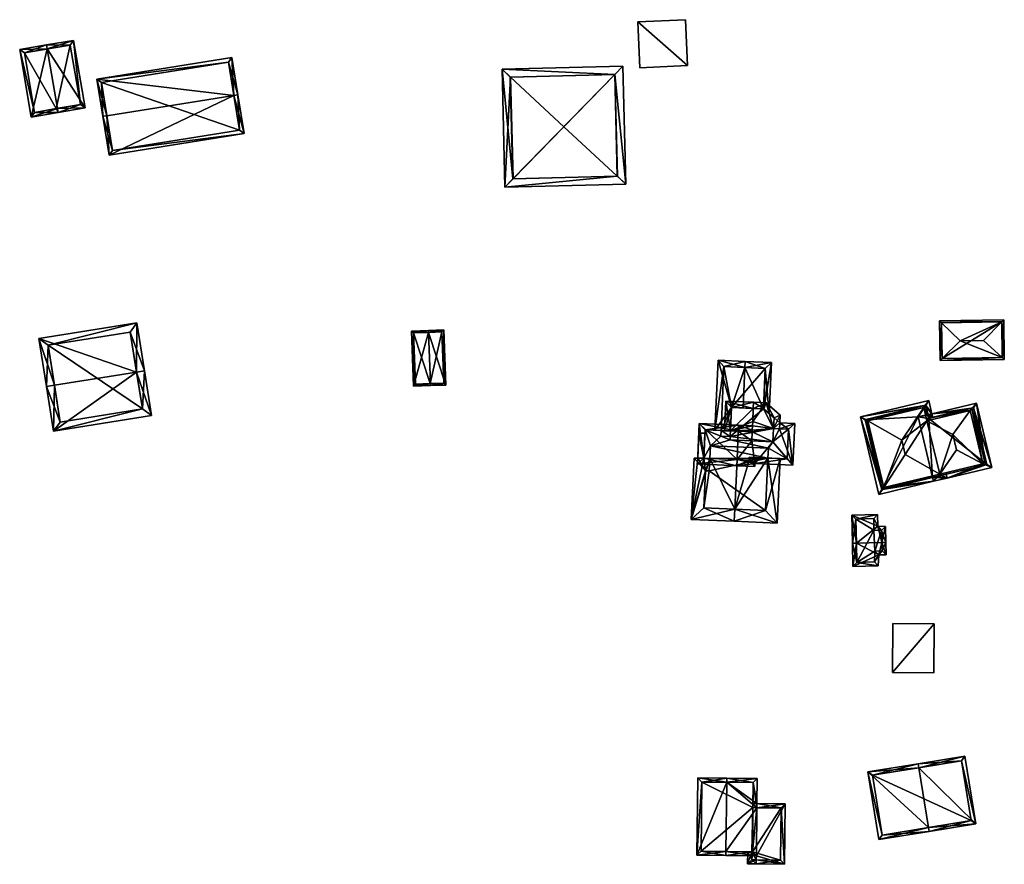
# Model space of a CAD drawing. Header units: inches. Extents: x 2528110 to 2532513, y 1151075 to 1152012.
# Tile 79 of 99: x 2532230 to 2532352, y 1151098 to 1151203. Entities that reach past the tile are written whole.
import ezdxf

# ---------------------------------------------------------------- set-up
doc = ezdxf.new("R2010")
doc.units = ezdxf.units.IN
doc.header["$MEASUREMENT"] = 0
doc.layers.add('Gebaeude Einzelhaus', color=10, linetype='Continuous')
doc.layers.add('Offenes Gebaeude', color=10, linetype='Continuous')

msp = doc.modelspace()

# ---------------------------------------------------------------- meshes
at = {"layer": 'Gebaeude Einzelhaus'}
mesh = msp.add_polyface(dxfattribs=at)
corners = [(2532235.001, 1151191.898, 387.121), (2532235.085, 1151191.408, 387.121), (2532238.433, 1151191.979, 385.556), (2532233.747, 1151199.251, 387.121), (2532237.01, 1151200.314, 385.556), (2532233.663, 1151199.743, 387.121), (2532230.339, 1151199.176, 385.556), (2532231.761, 1151190.841, 385.556), (2532237.856, 1151192.388, 385.786), (2532236.601, 1151199.738, 385.786), (2532234.87, 1151191.875, 387.059), (2532232.17, 1151191.418, 385.788), (2532230.916, 1151198.768, 385.788), (2532234.87, 1151191.875, 379.86), (2532237.856, 1151192.388, 379.86), (2532236.601, 1151199.738, 379.861), (2532230.916, 1151198.768, 379.861), (2532232.17, 1151191.418, 379.86)]
mesh.append_faces([[corners[k] for k in face] for face in [(7, 11, 1), (12, 5, 3), (7, 6, 11), (11, 6, 12), (12, 6, 5), (10, 1, 11), (10, 0, 1), (5, 9, 3), (8, 1, 0), (8, 2, 1), (5, 4, 9), (9, 4, 8), (8, 4, 2), (3, 7, 0), (0, 7, 1), (3, 6, 7), (3, 5, 6), (3, 4, 5), (0, 2, 3), (3, 2, 4), (0, 1, 2)]], dxfattribs={"color": 13})
mesh.append_faces([[corners[k] for k in face] for face in [(13, 17, 16), (13, 16, 15), (13, 15, 14), (11, 17, 13), (11, 13, 10), (16, 17, 12), (12, 17, 11), (15, 16, 3), (3, 16, 12), (9, 15, 3), (14, 15, 8), (8, 15, 9), (13, 14, 8), (0, 13, 8), (10, 13, 0)]], dxfattribs={"color": 41})
mesh = msp.add_polyface(dxfattribs=at)
corners = [(2532241.118, 1151191.003, 389.888), (2532239.886, 1151195.536, 386.048), (2532240.625, 1151190.924, 389.888), (2532256.836, 1151193.517, 389.888), (2532256.593, 1151198.209, 386.048), (2532257.33, 1151193.596, 389.888), (2532241.394, 1151186.116, 386.048), (2532258.099, 1151188.789, 386.048), (2532240.459, 1151195.121, 386.459), (2532256.178, 1151197.636, 386.459), (2532241.809, 1151186.689, 386.443), (2532257.526, 1151189.204, 386.443), (2532256.178, 1151197.636, 379.703), (2532257.526, 1151189.204, 379.703), (2532240.459, 1151195.121, 379.704), (2532241.809, 1151186.689, 379.703)]
mesh.append_faces([[corners[k] for k in face] for face in [(3, 9, 5), (11, 3, 5), (5, 9, 4), (7, 10, 11), (7, 11, 5), (6, 10, 7), (0, 10, 2), (8, 0, 2), (2, 10, 6), (9, 8, 1), (4, 9, 1), (1, 8, 2), (3, 7, 5), (0, 6, 3), (3, 6, 7), (0, 2, 6), (4, 3, 5), (4, 1, 3), (3, 1, 0), (0, 1, 2)]], dxfattribs={"color": 13})
mesh.append_faces([[corners[k] for k in face] for face in [(13, 15, 14), (13, 14, 12), (11, 15, 13), (10, 15, 11), (14, 15, 10), (0, 14, 10), (8, 14, 0), (12, 14, 9), (9, 14, 8), (3, 12, 9), (13, 12, 11), (11, 12, 3)]], dxfattribs={"color": 41})
mesh = msp.add_polyface(dxfattribs=at)
corners = [(2532291.034, 1151195.776, 388.936), (2532290.351, 1151182.169, 388.511), (2532291.351, 1151183.195, 388.938), (2532289.989, 1151196.751, 388.511), (2532297.626, 1151189.629, 391.62), (2532303.934, 1151196.095, 388.937), (2532304.934, 1151197.121, 388.511), (2532304.242, 1151183.514, 388.938), (2532305.296, 1151182.54, 388.511), (2532291.014, 1151195.776, 388.928), (2532291.326, 1151183.194, 388.928), (2532304.271, 1151183.515, 388.926), (2532303.959, 1151196.096, 388.926), (2532303.959, 1151196.096, 378.437), (2532304.271, 1151183.515, 378.436), (2532291.014, 1151195.776, 378.437), (2532291.326, 1151183.194, 378.437)]
mesh.append_faces([[corners[k] for k in face] for face in [(6, 12, 5), (6, 8, 12), (12, 8, 11), (11, 8, 7), (1, 10, 2), (1, 7, 8), (1, 2, 7), (3, 0, 9), (6, 5, 3), (3, 5, 0), (3, 10, 1), (3, 9, 10), (7, 5, 4), (7, 8, 5), (5, 8, 6), (2, 7, 4), (2, 1, 7), (7, 1, 8), (5, 0, 4), (5, 3, 0), (5, 6, 3), (0, 2, 4), (3, 1, 0), (0, 1, 2)]], dxfattribs={"color": 13})
mesh.append_faces([[corners[k] for k in face] for face in [(13, 16, 15), (14, 16, 13), (7, 16, 14), (2, 16, 7), (10, 16, 2), (7, 14, 11), (15, 16, 9), (9, 16, 10), (0, 15, 9), (13, 15, 5), (5, 15, 0), (12, 13, 5), (14, 13, 11), (11, 13, 12)]], dxfattribs={"color": 41})
mesh = msp.add_polyface(dxfattribs=at)
corners = [(2532351.785, 1151165.513, 381.676), (2532352.111, 1151160.863, 381.545), (2532352.033, 1151165.766, 381.545), (2532351.841, 1151161.109, 381.684), (2532349.533, 1151163.213, 382.873), (2532344.165, 1151160.736, 381.545), (2532346.668, 1151163.168, 382.873), (2532344.426, 1151160.99, 381.684), (2532344.086, 1151165.639, 381.545), (2532344.343, 1151165.393, 381.677), (2532351.858, 1151161.109, 381.675), (2532351.786, 1151165.513, 381.676), (2532344.34, 1151165.393, 381.676), (2532344.411, 1151160.99, 381.676), (2532351.786, 1151165.513, 375.642), (2532351.858, 1151161.109, 375.642), (2532344.34, 1151165.393, 375.642), (2532344.411, 1151160.99, 375.642)]
mesh.append_faces([[corners[k] for k in face] for face in [(7, 5, 13), (8, 9, 12), (8, 12, 5), (5, 12, 13), (11, 8, 2), (11, 9, 8), (1, 3, 10), (7, 3, 5), (5, 3, 1), (1, 10, 2), (2, 10, 11), (9, 7, 6), (9, 5, 7), (9, 8, 5), (0, 6, 4), (0, 9, 6), (0, 8, 9), (0, 2, 8), (5, 3, 7), (7, 3, 6), (6, 3, 4), (5, 1, 3), (3, 0, 4), (3, 1, 0), (0, 1, 2)]], dxfattribs={"color": 13})
mesh.append_faces([[corners[k] for k in face] for face in [(14, 17, 16), (15, 17, 14), (3, 17, 15), (3, 7, 17), (7, 13, 17), (10, 3, 15), (13, 12, 17), (17, 12, 16), (12, 9, 16), (11, 14, 9), (9, 14, 16), (11, 10, 14), (14, 10, 15)]], dxfattribs={"color": 41})
mesh = msp.add_polyface(dxfattribs=at)
corners = [(2532244.788, 1151159.287, 387.975), (2532234.534, 1151151.988, 385.605), (2532246.656, 1151153.92, 385.605), (2532234.641, 1151157.67, 387.975), (2532233.654, 1151157.513, 387.975), (2532245.776, 1151159.444, 387.975), (2532244.828, 1151165.395, 385.605), (2532232.706, 1151163.463, 385.605), (2532235.364, 1151153.133, 386.029), (2532233.851, 1151162.633, 385.998), (2532245.511, 1151154.75, 386.029), (2532243.998, 1151164.25, 385.998), (2532245.511, 1151154.75, 376.796), (2532243.998, 1151164.25, 376.796), (2532233.851, 1151162.633, 376.796), (2532235.364, 1151153.133, 376.796)]
mesh.append_faces([[corners[k] for k in face] for face in [(11, 9, 6), (6, 9, 7), (0, 11, 5), (10, 0, 5), (5, 11, 6), (2, 10, 5), (1, 8, 10), (1, 10, 2), (3, 8, 4), (9, 3, 4), (7, 9, 4), (4, 8, 1), (0, 7, 3), (3, 7, 4), (5, 6, 0), (0, 6, 7), (0, 2, 5), (4, 1, 3), (3, 1, 0), (0, 1, 2)]], dxfattribs={"color": 13})
mesh.append_faces([[corners[k] for k in face] for face in [(12, 15, 14), (12, 14, 13), (10, 15, 12), (8, 15, 10), (14, 15, 3), (3, 15, 8), (9, 14, 3), (13, 14, 11), (11, 14, 9), (12, 13, 0), (0, 13, 11), (10, 12, 0)]], dxfattribs={"color": 41})
mesh = msp.add_polyface(dxfattribs=at)
corners = [(2532280.894, 1151164.213, 382.053), (2532280.884, 1151164.463, 382.053), (2532278.78, 1151164.378, 381.358), (2532279.054, 1151157.545, 381.358), (2532281.148, 1151157.877, 382.053), (2532281.158, 1151157.629, 382.053), (2532283.05, 1151157.705, 381.358), (2532282.776, 1151164.539, 381.358), (2532279.294, 1151157.805, 381.441), (2532279.04, 1151164.138, 381.441), (2532282.79, 1151157.945, 381.45), (2532281.114, 1151157.876, 382.042), (2532282.536, 1151164.279, 381.45), (2532281.114, 1151157.876, 375.614), (2532282.79, 1151157.945, 375.614), (2532282.536, 1151164.279, 375.614), (2532279.04, 1151164.138, 375.614), (2532279.294, 1151157.805, 375.614)]
mesh.append_faces([[corners[k] for k in face] for face in [(0, 9, 1), (12, 0, 1), (1, 9, 2), (10, 12, 7), (7, 12, 1), (6, 10, 7), (4, 10, 5), (5, 8, 11), (11, 4, 5), (5, 10, 6), (9, 8, 3), (2, 9, 3), (3, 8, 5), (0, 7, 1), (4, 6, 0), (0, 6, 7), (4, 5, 6), (0, 3, 4), (4, 3, 5), (0, 2, 3), (0, 1, 2)]], dxfattribs={"color": 13})
mesh.append_faces([[corners[k] for k in face] for face in [(13, 17, 16), (13, 16, 15), (13, 15, 14), (8, 17, 13), (8, 13, 11), (16, 17, 9), (9, 17, 8), (15, 16, 0), (0, 16, 9), (12, 15, 0), (14, 15, 10), (10, 15, 12), (13, 14, 10), (4, 13, 10), (11, 13, 4)]], dxfattribs={"color": 41})
mesh = msp.add_polyface(dxfattribs=at)
corners = [(2532320.015, 1151159.87, 381.508), (2532320.048, 1151160.62, 381.508), (2532316.71, 1151160.766, 379.99), (2532318.384, 1151154.938, 380.866), (2532316.328, 1151152.111, 379.99), (2532317.078, 1151152.078, 380.331), (2532318.257, 1151152.026, 380.867), (2532319.795, 1151154.876, 381.508), (2532322.355, 1151154.763, 380.322), (2532323.048, 1151154.163, 379.99), (2532323.326, 1151160.475, 379.99), (2532322.324, 1151154.764, 380.337), (2532317.426, 1151159.984, 380.331), (2532322.544, 1151159.759, 380.337), (2532322.544, 1151159.759, 374.23), (2532317.426, 1151159.984, 374.23), (2532317.078, 1151152.078, 374.23), (2532322.324, 1151154.764, 374.23), (2532318.384, 1151154.938, 374.23), (2532318.226, 1151151.336, 374.23), (2532317.048, 1151151.388, 374.23)]
mesh.append_faces([[corners[k] for k in face] for face in [(13, 8, 11), (13, 9, 8), (13, 10, 9), (13, 1, 10), (13, 0, 1), (1, 12, 2), (2, 12, 4), (4, 12, 5), (1, 0, 12), (11, 0, 7), (8, 10, 11), (11, 10, 0), (0, 10, 1), (8, 9, 10), (0, 3, 7), (3, 5, 6), (3, 4, 5), (0, 2, 3), (3, 2, 4), (0, 1, 2)]], dxfattribs={"color": 13})
mesh.append_faces([[corners[k] for k in face] for face in [(16, 19, 20), (15, 18, 16), (16, 18, 19), (15, 14, 18), (18, 14, 17), (14, 13, 17), (17, 13, 11), (5, 12, 16), (16, 12, 15), (12, 14, 15), (0, 13, 12), (12, 13, 14)]], dxfattribs={"color": 41})
mesh = msp.add_polyface(dxfattribs=at)
corners = [(2532343.152, 1151154.16, 381.926), (2532342.669, 1151154.045, 381.926), (2532342.689, 1151153.963, 382.226), (2532342.768, 1151153.614, 383.501), (2532347.889, 1151154.573, 384.416), (2532342.546, 1151153.296, 384.416), (2532348.106, 1151154.828, 383.712), (2532348.658, 1151155.474, 381.926), (2532349.774, 1151147.85, 383.708), (2532350.556, 1151147.523, 381.926), (2532349.463, 1151147.98, 384.416), (2532343.9, 1151146.448, 383.709), (2532343.233, 1151146.289, 381.926), (2532343.349, 1151145.803, 381.926), (2532345.049, 1151146.209, 381.926), (2532344.119, 1151146.704, 384.416), (2532345.743, 1151151.576, 385.08), (2532346.195, 1151149.683, 385.08), (2532349.954, 1151147.893, 381.926), (2532344.933, 1151146.695, 381.926), (2532348.288, 1151154.871, 381.926), (2532343.268, 1151153.674, 381.926), (2532342.781, 1151153.558, 381.926), (2532342.781, 1151153.558, 383.704), (2532344.383, 1151146.564, 383.71), (2532349.954, 1151147.893, 383.226), (2532348.288, 1151154.871, 383.226), (2532337.206, 1151145.055, 384.416), (2532335.24, 1151153.293, 384.416), (2532334.976, 1151153.433, 383.709), (2532337.033, 1151144.809, 383.708), (2532334.309, 1151153.788, 381.926), (2532336.599, 1151144.191, 381.926), (2532342.326, 1151155.188, 383.704), (2532342.759, 1151155.805, 381.926), (2532342.153, 1151154.941, 384.416), (2532342.781, 1151153.558, 383.503), (2532344.384, 1151146.563, 383.707), (2532339.446, 1151150.881, 385.08), (2532339.87, 1151149.105, 385.08), (2532342.389, 1151155.203, 381.926), (2532336.969, 1151144.794, 381.926), (2532334.911, 1151153.418, 381.926), (2532334.911, 1151153.418, 383.5), (2532336.969, 1151144.794, 383.5), (2532342.689, 1151153.963, 383.489), (2532342.389, 1151155.203, 383.501), (2532349.954, 1151147.893, 373.969), (2532343.233, 1151146.289, 373.969), (2532348.288, 1151154.871, 373.969), (2532342.781, 1151153.558, 373.969), (2532342.689, 1151153.963, 373.969), (2532342.669, 1151154.045, 373.969), (2532341.451, 1151153.754, 373.969), (2532342.389, 1151155.203, 373.969), (2532334.911, 1151153.418, 373.969), (2532336.969, 1151144.794, 373.969)]
mesh.append_faces([[corners[k] for k in face] for face in [(33, 34, 46), (0, 46, 34), (0, 45, 46), (0, 21, 45), (45, 21, 3), (3, 21, 36), (37, 19, 14), (30, 32, 44), (32, 30, 13), (13, 30, 11), (29, 43, 31), (34, 33, 31), (31, 33, 29), (31, 44, 32), (31, 43, 44), (0, 40, 1), (41, 13, 12), (41, 32, 13), (40, 31, 42), (42, 31, 41), (41, 31, 32), (0, 34, 40), (40, 34, 31), (27, 15, 39), (39, 5, 38), (38, 5, 35), (39, 15, 5), (38, 27, 39), (38, 28, 27), (28, 38, 35), (14, 19, 37), (33, 0, 34), (5, 3, 35), (35, 3, 33), (33, 3, 0), (0, 3, 21), (21, 3, 36), (27, 11, 15), (30, 13, 27), (27, 13, 11), (30, 32, 13), (33, 29, 35), (35, 29, 28), (34, 31, 33), (33, 31, 29), (30, 31, 32), (27, 29, 30), (30, 29, 31), (27, 28, 29), (7, 26, 6), (7, 9, 26), (26, 9, 25), (25, 9, 8), (24, 14, 11), (11, 14, 13), (24, 8, 14), (14, 8, 9), (11, 13, 12), (0, 2, 1), (0, 3, 2), (0, 6, 3), (3, 6, 23), (0, 7, 6), (21, 1, 22), (20, 0, 21), (21, 0, 1), (20, 7, 0), (18, 9, 20), (20, 9, 7), (12, 14, 19), (19, 14, 18), (18, 14, 9), (12, 13, 14), (17, 15, 10), (5, 15, 16), (16, 15, 17), (10, 16, 17), (10, 4, 16), (5, 16, 4), (11, 14, 15), (15, 14, 10), (10, 14, 8), (8, 14, 9), (11, 13, 14), (11, 12, 13), (8, 6, 10), (10, 6, 4), (8, 7, 6), (8, 9, 7), (0, 6, 7), (0, 4, 6), (0, 3, 4), (4, 3, 5), (0, 2, 3), (0, 1, 2)]], dxfattribs={"color": 13})
mesh.append_faces([[corners[k] for k in face] for face in [(52, 53, 54), (54, 53, 55), (55, 53, 56), (56, 53, 48), (30, 12, 11), (30, 41, 12), (12, 41, 48), (48, 41, 56), (30, 44, 41), (44, 42, 41), (41, 42, 56), (56, 42, 55), (44, 43, 42), (43, 40, 42), (42, 40, 55), (55, 40, 54), (43, 46, 40), (29, 46, 43), (33, 46, 29), (40, 1, 54), (54, 1, 52), (45, 2, 46), (46, 2, 40), (40, 2, 1), (3, 2, 45), (50, 53, 51), (51, 53, 52), (50, 48, 53), (50, 47, 48), (50, 49, 47), (36, 3, 23), (22, 2, 36), (36, 2, 3), (22, 51, 2), (22, 50, 51), (2, 51, 1), (1, 51, 52), (6, 36, 23), (6, 22, 36), (6, 49, 22), (22, 49, 50), (6, 20, 49), (6, 26, 20), (20, 18, 49), (49, 18, 47), (26, 25, 20), (20, 25, 18), (24, 18, 8), (8, 18, 25), (11, 12, 24), (24, 12, 18), (18, 12, 47), (47, 12, 48)]], dxfattribs={"color": 41})
mesh = msp.add_polyface(dxfattribs=at)
corners = [(2532318.257, 1151152.026, 382.711), (2532317.668, 1151155.719, 382.36), (2532317.507, 1151152.059, 382.36), (2532321.065, 1151154.82, 383.964), (2532321.098, 1151155.569, 383.964), (2532320.947, 1151152.13, 383.964), (2532320.937, 1151151.907, 383.964), (2532320.969, 1151152.656, 383.964), (2532320.993, 1151153.188, 383.964), (2532320.888, 1151150.799, 383.964), (2532323.504, 1151150.684, 382.747), (2532323.576, 1151152.324, 382.747), (2532324.358, 1151153.04, 382.399), (2532324.325, 1151152.291, 382.399), (2532324.4, 1151153.985, 382.399), (2532322.649, 1151155.5, 383.243), (2532318.384, 1151154.938, 382.71), (2532323.635, 1151153.655, 382.747), (2532322.355, 1151154.763, 383.364), (2532322.355, 1151154.763, 380.322), (2532323.635, 1151153.655, 374.23), (2532322.355, 1151154.763, 374.23), (2532319.795, 1151154.876, 381.508), (2532322.324, 1151154.764, 380.337), (2532322.324, 1151154.764, 374.23), (2532318.384, 1151154.938, 380.866), (2532318.257, 1151152.026, 380.867), (2532323.576, 1151152.324, 374.23), (2532318.226, 1151151.336, 374.23), (2532323.504, 1151150.684, 374.23), (2532318.208, 1151150.916, 374.23), (2532318.384, 1151154.938, 374.23)]
mesh.append_faces([[corners[k] for k in face] for face in [(15, 18, 4), (4, 18, 3), (12, 17, 14), (14, 17, 15), (15, 17, 18), (13, 11, 12), (12, 11, 17), (3, 16, 4), (4, 16, 1), (1, 16, 2), (2, 16, 0), (8, 15, 3), (3, 15, 4), (6, 11, 5), (5, 11, 7), (7, 11, 8), (8, 11, 15), (15, 11, 14), (14, 11, 12), (12, 11, 13), (6, 10, 11), (6, 9, 10), (3, 0, 8), (8, 0, 7), (7, 0, 5), (5, 0, 6), (4, 1, 3), (3, 1, 0), (0, 1, 2)]], dxfattribs={"color": 13})
mesh.append_faces([[corners[k] for k in face] for face in [(24, 28, 31), (28, 29, 30), (24, 27, 28), (28, 27, 29), (24, 20, 27), (24, 21, 20), (20, 17, 27), (27, 17, 11), (25, 26, 16), (16, 26, 0), (16, 22, 25), (23, 19, 24), (24, 19, 21), (22, 18, 23), (23, 18, 19), (16, 3, 22), (22, 3, 18), (19, 20, 21), (19, 17, 20), (19, 18, 17)]], dxfattribs={"color": 41})
mesh = msp.add_polyface(dxfattribs=at)
corners = [(2532321.276, 1151147.991, 383.726), (2532319.02, 1151147.73, 384.769), (2532321.261, 1151147.631, 383.726), (2532319.053, 1151148.48, 384.769), (2532323.504, 1151150.684, 382.747), (2532325.966, 1151147.784, 381.545), (2532320.888, 1151150.799, 383.964), (2532324.325, 1151152.291, 382.399), (2532326.194, 1151152.959, 381.545), (2532324.358, 1151153.04, 382.399), (2532323.576, 1151152.324, 382.747), (2532319.207, 1151151.984, 384.769), (2532320.937, 1151151.907, 383.964), (2532320.947, 1151152.13, 383.964), (2532319.24, 1151152.733, 384.769), (2532320.969, 1151152.656, 383.964), (2532314.386, 1151152.946, 382.398), (2532314.166, 1151147.944, 382.398), (2532315.103, 1151152.165, 382.764), (2532314.949, 1151148.66, 382.764), (2532325.413, 1151152.243, 381.893), (2532325.25, 1151148.566, 381.893), (2532320.544, 1151148.414, 384.075), (2532320.559, 1151148.774, 384.075), (2532323.576, 1151152.324, 374.23), (2532325.413, 1151152.243, 374.23), (2532318.257, 1151152.026, 382.711), (2532317.078, 1151152.078, 380.331), (2532315.103, 1151152.165, 374.23), (2532318.257, 1151152.026, 380.867), (2532317.078, 1151152.078, 374.23), (2532314.949, 1151148.66, 381.732), (2532314.949, 1151148.66, 374.23), (2532319.053, 1151148.48, 383.783), (2532315.698, 1151148.627, 382.106), (2532315.698, 1151148.627, 374.23), (2532320.544, 1151148.414, 383.037), (2532320.559, 1151148.774, 383.038), (2532322.877, 1151148.671, 381.878), (2532325.25, 1151148.566, 374.23), (2532322.877, 1151148.671, 374.23), (2532318.208, 1151150.916, 374.23), (2532322.931, 1151149.891, 374.23), (2532315.768, 1151150.206, 374.23), (2532323.504, 1151150.684, 374.23), (2532317.048, 1151151.388, 374.23), (2532318.226, 1151151.336, 374.23)]
mesh.append_faces([[corners[k] for k in face] for face in [(9, 20, 7), (22, 1, 3), (22, 2, 1), (21, 0, 23), (23, 0, 22), (22, 0, 2), (20, 5, 21), (21, 5, 0), (9, 8, 20), (20, 8, 5), (16, 19, 17), (17, 19, 1), (1, 19, 3), (11, 18, 14), (14, 18, 16), (16, 18, 19), (11, 13, 12), (11, 14, 13), (13, 14, 15), (3, 17, 1), (14, 16, 11), (11, 16, 3), (3, 16, 17), (11, 13, 14), (14, 13, 15), (11, 12, 13), (3, 6, 11), (11, 6, 12), (4, 7, 10), (7, 8, 9), (4, 5, 7), (7, 5, 8), (3, 0, 6), (6, 0, 4), (4, 0, 5), (3, 1, 0), (0, 1, 2)]], dxfattribs={"color": 13})
mesh.append_faces([[corners[k] for k in face] for face in [(39, 44, 25), (25, 44, 24), (41, 45, 46), (45, 28, 30), (41, 43, 45), (45, 43, 28), (28, 43, 32), (32, 43, 35), (40, 42, 39), (39, 42, 44), (44, 42, 41), (41, 42, 43), (20, 21, 25), (25, 21, 39), (39, 38, 40), (38, 23, 37), (39, 21, 38), (38, 21, 23), (36, 37, 22), (22, 37, 23), (22, 33, 36), (34, 31, 35), (35, 31, 32), (33, 19, 34), (34, 19, 31), (22, 3, 33), (33, 3, 19), (31, 28, 32), (19, 18, 31), (31, 18, 28), (28, 27, 30), (27, 26, 29), (26, 11, 12), (28, 18, 27), (27, 18, 26), (26, 18, 11), (7, 24, 10), (7, 20, 24), (24, 20, 25)]], dxfattribs={"color": 41})
mesh = msp.add_polyface(dxfattribs=at)
corners = [(2532314.335, 1151151.771, 381.358), (2532314.949, 1151148.66, 381.732), (2532315.084, 1151151.738, 381.732), (2532314.198, 1151148.656, 381.358), (2532313.403, 1151141.093, 381.128), (2532315.698, 1151148.627, 382.106), (2532313.736, 1151148.678, 381.128), (2532318.784, 1151142.357, 383.783), (2532318.718, 1151140.859, 383.783), (2532319.053, 1151148.48, 383.783), (2532322.877, 1151148.671, 381.878), (2532324.025, 1151140.625, 381.128), (2532324.376, 1151148.605, 381.128), (2532320.544, 1151148.414, 383.037), (2532320.559, 1151148.774, 383.038), (2532322.593, 1151142.19, 381.877), (2532315.169, 1151147.11, 381.876), (2532314.968, 1151142.525, 381.877), (2532315.63, 1151147.089, 382.106), (2532315.63, 1151147.089, 374.23), (2532315.698, 1151148.627, 374.23), (2532315.169, 1151147.11, 374.23), (2532314.968, 1151142.525, 374.23), (2532322.593, 1151142.19, 374.23), (2532322.877, 1151148.671, 374.23), (2532315.768, 1151150.206, 374.23), (2532322.931, 1151149.891, 374.23)]
mesh.append_faces([[corners[k] for k in face] for face in [(1, 0, 2), (1, 3, 0), (4, 17, 8), (8, 17, 7), (18, 16, 5), (5, 16, 1), (1, 16, 3), (3, 16, 6), (6, 16, 4), (4, 16, 17), (11, 15, 12), (12, 15, 10), (11, 8, 15), (15, 8, 7), (7, 13, 9), (7, 10, 13), (13, 10, 14), (8, 11, 7), (7, 11, 10), (10, 11, 12), (5, 7, 9), (5, 4, 7), (7, 4, 8), (4, 3, 6), (5, 1, 4), (4, 1, 3), (3, 1, 0), (0, 1, 2)]], dxfattribs={"color": 13})
mesh.append_faces([[corners[k] for k in face] for face in [(19, 22, 21), (19, 23, 22), (20, 24, 19), (19, 24, 23), (20, 25, 24), (24, 25, 26), (23, 24, 15), (15, 24, 10), (7, 17, 15), (15, 17, 23), (23, 17, 22), (17, 16, 22), (22, 16, 21), (16, 19, 21), (16, 18, 19), (19, 5, 20), (19, 18, 5)]], dxfattribs={"color": 41})
mesh = msp.add_polyface(dxfattribs=at)
corners = [(2532333.833, 1151138.156, 379.565), (2532333.333, 1151138.145, 379.565), (2532333.394, 1151135.274, 378.57), (2532336.576, 1151136.693, 379.038), (2532336.53, 1151135.34, 378.57), (2532336.973, 1151138.222, 379.565), (2532337.505, 1151136.711, 379.038), (2532337.473, 1151138.233, 379.565), (2532337.43, 1151140.214, 379), (2532336.476, 1151140.243, 378.985), (2532333.259, 1151141.628, 378.57), (2532336.445, 1151141.696, 378.57), (2532336.995, 1151137.201, 379.211), (2532336.94, 1151139.729, 379.135), (2532335.956, 1151141.185, 378.713), (2532335.986, 1151139.758, 379.121), (2532333.769, 1151141.139, 378.713), (2532333.883, 1151135.784, 378.743), (2532336.046, 1151135.83, 378.743), (2532336.093, 1151137.183, 379.211), (2532336.093, 1151137.183, 373.811), (2532336.046, 1151135.83, 373.811), (2532336.995, 1151137.201, 373.811), (2532336.94, 1151139.729, 373.811), (2532335.986, 1151139.758, 373.811), (2532335.956, 1151141.185, 373.811), (2532333.769, 1151141.139, 373.811), (2532333.883, 1151135.784, 373.811)]
mesh.append_faces([[corners[k] for k in face] for face in [(19, 12, 3), (18, 19, 3), (4, 17, 18), (4, 18, 3), (2, 17, 4), (0, 17, 1), (16, 0, 1), (1, 17, 2), (10, 16, 1), (14, 16, 11), (11, 16, 10), (15, 14, 9), (13, 15, 9), (9, 14, 11), (8, 13, 9), (5, 13, 7), (12, 5, 7), (7, 13, 8), (3, 12, 6), (6, 12, 7), (0, 10, 1), (5, 9, 0), (0, 9, 10), (10, 9, 11), (5, 8, 9), (5, 7, 8), (5, 6, 7), (0, 3, 5), (5, 3, 6), (0, 2, 3), (3, 2, 4), (0, 1, 2)]], dxfattribs={"color": 13})
mesh.append_faces([[corners[k] for k in face] for face in [(24, 27, 26), (24, 26, 25), (20, 27, 24), (20, 24, 23), (20, 23, 22), (21, 27, 20), (18, 27, 21), (17, 27, 18), (26, 27, 0), (0, 27, 17), (16, 26, 0), (25, 26, 14), (14, 26, 16), (24, 25, 14), (15, 24, 14), (23, 24, 15), (13, 23, 15), (22, 23, 13), (5, 22, 13), (12, 22, 5), (20, 22, 19), (19, 22, 12), (21, 20, 18), (18, 20, 19)]], dxfattribs={"color": 41})
mesh = msp.add_polyface(dxfattribs=at)
corners = [(2532341.539, 1151110.387, 384.116), (2532341.459, 1151110.88, 384.116), (2532335.224, 1151109.873, 381.699), (2532342.733, 1151103.003, 384.116), (2532336.576, 1151101.501, 381.699), (2532342.813, 1151102.51, 384.116), (2532348.575, 1151103.441, 381.699), (2532347.221, 1151111.813, 381.699), (2532336.99, 1151102.075, 381.89), (2532348.001, 1151103.855, 381.906), (2532346.808, 1151111.239, 381.906), (2532335.798, 1151109.459, 381.891), (2532346.808, 1151111.239, 372.352), (2532348.001, 1151103.855, 372.352), (2532335.798, 1151109.459, 372.352), (2532336.99, 1151102.075, 372.352)]
mesh.append_faces([[corners[k] for k in face] for face in [(11, 8, 2), (0, 11, 1), (10, 0, 1), (1, 11, 2), (7, 10, 1), (9, 10, 6), (6, 10, 7), (8, 3, 5), (5, 3, 9), (5, 9, 6), (2, 8, 4), (4, 8, 5), (0, 7, 1), (3, 6, 0), (0, 6, 7), (3, 5, 6), (3, 4, 5), (0, 2, 3), (3, 2, 4), (0, 1, 2)]], dxfattribs={"color": 13})
mesh.append_faces([[corners[k] for k in face] for face in [(13, 15, 14), (13, 14, 12), (3, 15, 13), (8, 15, 3), (3, 13, 9), (14, 15, 8), (11, 14, 8), (12, 14, 0), (0, 14, 11), (10, 12, 0), (13, 12, 9), (9, 12, 10)]], dxfattribs={"color": 41})
mesh = msp.add_polyface(dxfattribs=at)
corners = [(2532317.684, 1151100.039, 381.244), (2532317.678, 1151099.539, 381.244), (2532321.443, 1151099.493, 379.253), (2532321.515, 1151105.454, 379.253), (2532317.788, 1151108.59, 381.244), (2532321.521, 1151105.955, 379.253), (2532321.559, 1151109.044, 379.253), (2532317.794, 1151109.09, 381.244), (2532314.213, 1151109.134, 379.253), (2532314.096, 1151099.583, 379.253), (2532321.053, 1151108.55, 379.517), (2532320.949, 1151099.999, 379.517), (2532314.706, 1151108.628, 379.531), (2532314.603, 1151100.076, 379.531), (2532314.706, 1151108.628, 372.069), (2532321.053, 1151108.55, 372.069), (2532314.603, 1151100.076, 372.069), (2532320.89, 1151100, 378.977), (2532320.89, 1151100, 372.069), (2532320.949, 1151099.999, 379.006), (2532321.015, 1151105.46, 379.006), (2532321.015, 1151105.46, 372.069), (2532320.949, 1151099.999, 372.069)]
mesh.append_faces([[corners[k] for k in face] for face in [(1, 13, 0), (12, 7, 4), (12, 8, 7), (1, 9, 13), (13, 9, 12), (12, 9, 8), (7, 10, 4), (11, 1, 0), (11, 2, 1), (10, 3, 11), (11, 3, 2), (10, 5, 3), (7, 6, 10), (10, 6, 5), (4, 9, 0), (0, 9, 1), (4, 8, 9), (4, 7, 8), (4, 6, 7), (4, 5, 6), (0, 3, 4), (4, 3, 5), (0, 2, 3), (0, 1, 2)]], dxfattribs={"color": 13})
mesh.append_faces([[corners[k] for k in face] for face in [(21, 14, 15), (21, 16, 14), (21, 18, 16), (21, 22, 18), (15, 20, 21), (20, 11, 19), (15, 10, 20), (20, 10, 11), (11, 17, 19), (17, 16, 18), (17, 13, 16), (11, 0, 17), (17, 0, 13), (13, 12, 16), (16, 12, 14), (4, 10, 12), (12, 10, 14), (14, 10, 15)]], dxfattribs={"color": 41})
mesh = msp.add_polyface(dxfattribs=at)
corners = [(2532321.436, 1151098.997, 379.253), (2532321.43, 1151098.498, 379.253), (2532324.92, 1151098.455, 378.304), (2532321.443, 1151099.493, 379.253), (2532325.011, 1151105.913, 378.304), (2532321.515, 1151105.454, 379.253), (2532321.521, 1151105.955, 379.253), (2532321.022, 1151105.961, 379.006), (2532321.015, 1151105.46, 379.006), (2532320.949, 1151099.999, 379.006), (2532320.89, 1151100, 378.977), (2532320.371, 1151098.51, 378.73), (2532320.389, 1151100.006, 378.73), (2532324.426, 1151098.961, 378.44), (2532324.505, 1151105.419, 378.44), (2532320.878, 1151099.004, 378.977), (2532321.015, 1151105.46, 372.069), (2532324.505, 1151105.419, 372.069), (2532320.878, 1151099.004, 372.069), (2532320.89, 1151100, 372.069), (2532324.426, 1151098.961, 372.069), (2532320.949, 1151099.999, 372.069)]
mesh.append_faces([[corners[k] for k in face] for face in [(11, 15, 1), (1, 15, 0), (11, 12, 15), (15, 12, 10), (6, 5, 7), (7, 5, 8), (4, 14, 6), (6, 14, 5), (13, 1, 0), (4, 2, 14), (14, 2, 13), (13, 2, 1), (0, 11, 1), (3, 10, 0), (0, 10, 11), (11, 10, 12), (5, 9, 3), (3, 9, 10), (5, 8, 9), (5, 7, 8), (5, 6, 7), (3, 4, 5), (5, 4, 6), (0, 2, 3), (3, 2, 4), (0, 1, 2)]], dxfattribs={"color": 13})
mesh.append_faces([[corners[k] for k in face] for face in [(17, 21, 16), (21, 18, 19), (17, 20, 21), (21, 20, 18), (14, 13, 17), (17, 13, 20), (13, 18, 20), (0, 15, 13), (13, 15, 18), (18, 10, 19), (18, 15, 10), (14, 8, 5), (17, 16, 14), (14, 16, 8)]], dxfattribs={"color": 41})
at = {"layer": 'Offenes Gebaeude'}
mesh = msp.add_polyface(dxfattribs=at)
corners = [(2532306.786, 1151202.598, 385.291), (2532312.94, 1151197.195, 384.865), (2532312.678, 1151202.87, 385.291), (2532307.049, 1151196.921, 384.865), (2532306.786, 1151202.598, 385.191), (2532312.678, 1151202.87, 385.191), (2532307.049, 1151196.921, 384.765), (2532312.94, 1151197.195, 384.765)]
mesh.append_faces([[corners[k] for k in face] for face in [(3, 1, 0), (0, 1, 2)]], dxfattribs={"color": 13})
mesh.append_faces([[corners[k] for k in face] for face in [(4, 7, 6), (5, 7, 4), (1, 7, 5), (1, 5, 2), (6, 7, 3), (3, 7, 1), (4, 6, 3), (0, 4, 3), (5, 4, 2), (2, 4, 0)]], dxfattribs={"color": 41})
mesh = msp.add_polyface(dxfattribs=at)
corners = [(2532338.264, 1151122.174, 378.566), (2532343.44, 1151128.171, 378.508), (2532338.324, 1151128.223, 378.508), (2532343.379, 1151122.123, 378.566), (2532338.264, 1151122.174, 378.466), (2532338.324, 1151128.223, 378.408), (2532343.379, 1151122.123, 378.466), (2532343.44, 1151128.171, 378.408)]
mesh.append_faces([[corners[k] for k in face] for face in [(3, 1, 0), (0, 1, 2)]], dxfattribs={"color": 13})
mesh.append_faces([[corners[k] for k in face] for face in [(4, 7, 6), (5, 7, 4), (2, 7, 5), (1, 7, 2), (6, 7, 1), (3, 6, 1), (4, 6, 0), (0, 6, 3), (5, 4, 2), (2, 4, 0)]], dxfattribs={"color": 41})

doc.saveas('drawing.dxf')
